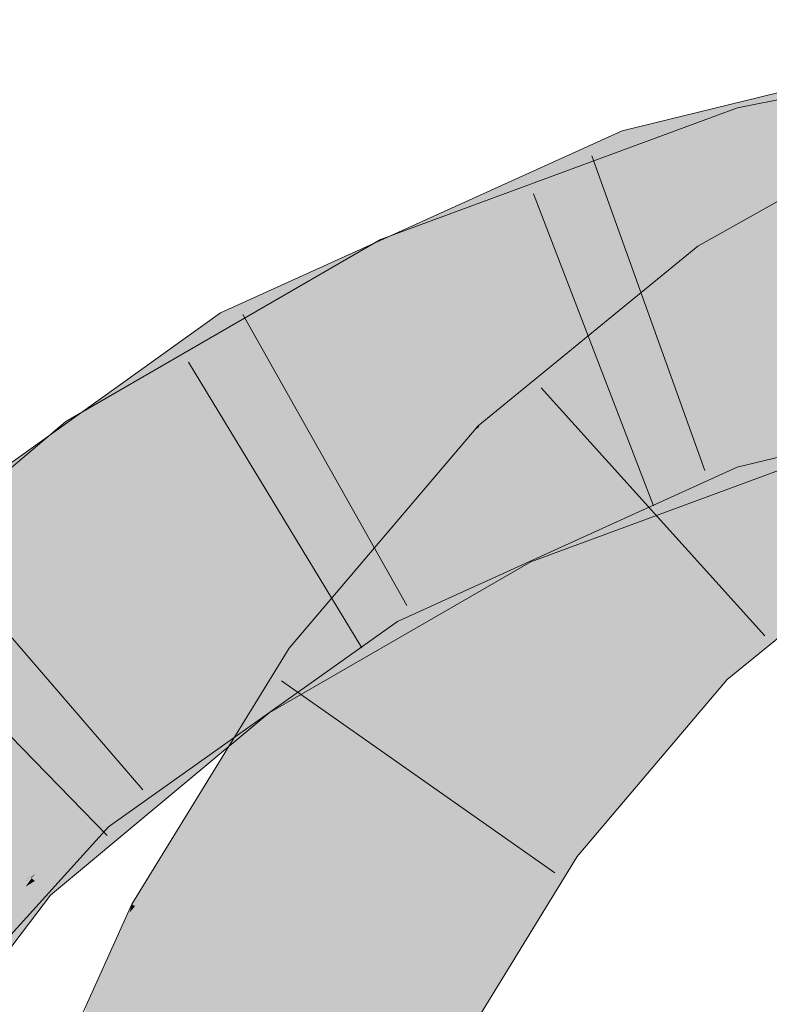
# Model space of a CAD drawing. Extents: x -720 to 300, y 62 to 1162.
# Tile 201 of 256: x 163.235 to 163.762, y 809.399 to 810.092. Entities that reach past the tile are written whole.
import ezdxf

# ---------------------------------------------------------------- set-up
doc = ezdxf.new("R2010")
doc.units = 0
doc.layers.get('0').update_dxf_attribs({"lineweight": 13})
for name, color, linetype, lineweight, true_color in [('E_Leerrohr 25-A06G93Y08I', 7, 'Continuous', 9, 0xff8000), ('E_Leerrohr 25-Shading', 7, 'Continuous', 9, 0xff8000), ('E_Leerrohr 32-A06G93Y28I', 7, 'Continuous', 9, 0x00b300), ('E_Leerrohr 32-Shading', 7, 'Continuous', 9, 0x00b300)]:
    doc.layers.add(name, color=color, linetype=linetype, lineweight=lineweight, true_color=true_color)

# ---------------------------------------------------------------- blocks, each defined once
blk = doc.blocks.new('Shading-A06G93SL8I', base_point=(241.48466, 762.55005))
at = {"layer": 'E_Leerrohr 25-Shading', "color": 43, "true_color": 0xd7ab7f}
for points in [[(163.80904, 809.94867), (163.8484, 810.00897), (163.7233, 809.91608), (163.7119, 809.93237)], [(163.72508, 809.91351), (163.80621, 809.9444), (163.7233, 809.91608), (163.80904, 809.94867)], [(163.80528, 809.94293), (163.80621, 809.9444), (163.72568, 809.91266), (163.72508, 809.91351)], [(163.72568, 809.91266), (163.73286, 809.90234), (163.80528, 809.94293)], [(163.7233, 809.91608), (163.7119, 809.93237), (163.63316, 809.86798)], [(163.62085, 809.85791), (163.72508, 809.91351), (163.63316, 809.86798), (163.7233, 809.91608)], [(163.72568, 809.91266), (163.72508, 809.91351), (163.61674, 809.85455), (163.62085, 809.85791)], [(163.61674, 809.85455), (163.73286, 809.90234), (163.72568, 809.91266)], [(163.58472, 809.81604), (163.73286, 809.90234), (163.5574, 809.80603), (163.61674, 809.85455)], [(163.70711, 809.88129), (163.73286, 809.90234), (163.58472, 809.81604)], [(163.703, 809.87793), (163.70711, 809.88129), (163.5611, 809.80225), (163.58472, 809.81604)], [(163.5611, 809.80225), (163.58305, 809.77991), (163.703, 809.87793)], [(163.58472, 809.81604), (163.5574, 809.80603), (163.56033, 809.80304)], [(163.5611, 809.80225), (163.58472, 809.81604), (163.56033, 809.80304)], [(163.54623, 809.79291), (163.56033, 809.80304), (163.55481, 809.80298), (163.55807, 809.80536)], [(163.55807, 809.80536), (163.5574, 809.80603), (163.55481, 809.80298)], [(163.5611, 809.80225), (163.56033, 809.80304), (163.54337, 809.78955), (163.54623, 809.79291)], [(163.5611, 809.80225), (163.54337, 809.78955), (163.57251, 809.79065), (163.56854, 809.78345)], [(163.56854, 809.78345), (163.58305, 809.77991), (163.57251, 809.79065)], [(163.44951, 809.63165), (163.54337, 809.78955), (163.42436, 809.64984)], [(163.44951, 809.63165), (163.54048, 809.73267), (163.54337, 809.78955), (163.56854, 809.78345)], [(163.54048, 809.73267), (163.58305, 809.77991), (163.56854, 809.78345)], [(163.53619, 809.72485), (163.58305, 809.77991), (163.54048, 809.73267)], [(163.83408, 809.75745), (163.70695, 809.65381), (163.8376, 809.75238)], [(163.70695, 809.65381), (163.7326, 809.62769), (163.8376, 809.75238), (163.85504, 809.72742)], [(163.46297, 809.63885), (163.53619, 809.72485), (163.44951, 809.63165), (163.54048, 809.73267)], [(163.70695, 809.65381), (163.6012, 809.52942), (163.7326, 809.62769), (163.68959, 809.57703)], [(163.42436, 809.64984), (163.37459, 809.56891), (163.44951, 809.63165)], [(163.44951, 809.63165), (163.45403, 809.62836), (163.46297, 809.63885)], [(163.37459, 809.56891), (163.45403, 809.62836), (163.44951, 809.63165)], [(163.45403, 809.62836), (163.37459, 809.56891), (163.31586, 809.46844), (163.31355, 809.46967)], [(163.45403, 809.62836), (163.31586, 809.46844), (163.39798, 809.53723)], [(163.6012, 809.52942), (163.59729, 809.52478), (163.68959, 809.57703), (163.62695, 809.50336)], [(163.31586, 809.46844), (163.34593, 809.45258), (163.39798, 809.53723)], [(163.59729, 809.52478), (163.53619, 809.42529), (163.62695, 809.50336), (163.62459, 809.49945)], [(163.53619, 809.42529), (163.50221, 809.37), (163.62459, 809.49945), (163.53458, 809.35284)], [(163.34593, 809.45258), (163.31586, 809.46844), (163.25659, 809.25543), (163.312, 809.46381)], [(163.312, 809.46381), (163.31355, 809.46967), (163.30959, 809.46094)], [(163.31586, 809.46844), (163.31355, 809.46967), (163.312, 809.46381)], [(163.25659, 809.25543), (163.312, 809.46381), (163.28165, 809.39929), (163.30959, 809.46094)]]:
    blk.add_solid(points, dxfattribs=at)
at = {"layer": 'E_Leerrohr 25-Shading', "color": 31, "true_color": 0xfabd7f}
for points in [[(163.73286, 809.90234), (163.78348, 809.8299), (163.86372, 809.97571), (163.90068, 809.89539)], [(163.58305, 809.77991), (163.645, 809.71686), (163.73286, 809.90234), (163.78348, 809.8299)], [(163.81348, 809.77374), (163.76334, 809.81348), (163.65797, 809.72748)], [(163.45403, 809.62836), (163.52565, 809.5766), (163.58305, 809.77991), (163.645, 809.71686)], [(163.83408, 809.75745), (163.81348, 809.77374), (163.645, 809.71686), (163.65797, 809.72748)], [(163.83408, 809.75745), (163.645, 809.71686), (163.68156, 809.67969)], [(163.70695, 809.65381), (163.83408, 809.75745), (163.68156, 809.67969)], [(163.68156, 809.67969), (163.645, 809.71686), (163.56854, 809.62701)], [(163.70695, 809.65381), (163.68156, 809.67969), (163.56459, 809.62231), (163.56854, 809.62701)], [(163.70695, 809.65381), (163.56459, 809.62231), (163.6012, 809.52942)], [(163.34593, 809.45258), (163.42407, 809.41125), (163.45403, 809.62836), (163.52565, 809.5766)], [(163.56459, 809.62231), (163.52565, 809.5766), (163.6012, 809.52942), (163.59729, 809.52478)], [(163.51547, 809.48688), (163.52565, 809.5766), (163.49959, 809.53418)], [(163.59729, 809.52478), (163.52565, 809.5766), (163.52834, 809.44867), (163.51547, 809.48688)], [(163.47549, 809.38409), (163.49959, 809.53418), (163.43123, 809.40747), (163.43459, 809.42841)], [(163.50221, 809.37), (163.51547, 809.48688), (163.47549, 809.38409), (163.49959, 809.53418)], [(163.53619, 809.42529), (163.59729, 809.52478), (163.52834, 809.44867)], [(163.51547, 809.48688), (163.50221, 809.37), (163.53619, 809.42529)], [(163.25659, 809.25543), (163.3389, 809.22321), (163.34593, 809.45258), (163.42407, 809.41125)], [(163.43459, 809.42841), (163.42407, 809.41125), (163.43123, 809.40747)], [(163.42949, 809.39343), (163.42407, 809.41125), (163.40512, 809.19727), (163.3389, 809.22321)], [(163.43123, 809.40747), (163.42407, 809.41125), (163.42949, 809.39343)], [(163.47549, 809.38409), (163.43123, 809.40747), (163.46297, 809.28326), (163.42949, 809.39343)]]:
    blk.add_solid(points, dxfattribs=at)
at = {"layer": 'E_Leerrohr 32-Shading', "color": 83, "true_color": 0x7fbd7f}
for points in [[(163.73976, 810.02966), (164.0219, 810.07263), (164.02023, 810.08575)], [(163.73976, 810.02966), (163.83621, 810.02106), (164.0219, 810.07263), (163.90747, 810.03308)], [(163.66911, 809.98273), (163.95297, 810.05438), (163.66573, 809.99268), (163.95406, 810.05603)], [(163.76955, 810.04065), (163.6586, 810.01349), (163.77449, 810.02466)], [(163.62416, 809.97223), (163.73976, 810.02966), (163.62038, 809.98566)], [(163.62416, 809.97223), (163.67647, 809.98584), (163.73976, 810.02966), (163.68156, 809.98749)], [(163.67044, 809.97888), (163.82289, 810.01617), (163.66911, 809.98273), (163.85397, 810.02942)], [(163.74557, 810.00879), (163.73976, 810.02966), (163.68156, 809.98749)], [(163.83621, 810.02106), (163.73976, 810.02966), (163.74557, 810.00879)], [(163.90495, 810.03223), (163.7464, 810.00586), (163.88428, 810.02509), (163.74855, 809.99817)], [(163.66391, 809.99799), (163.77626, 810.01904), (163.6586, 810.01349), (163.77449, 810.02466)], [(163.73642, 810.01154), (163.7103, 810.00244), (163.77626, 810.01904), (163.77686, 810.01709)], [(163.7464, 810.00586), (163.83621, 810.02106), (163.74557, 810.00879)], [(163.83621, 810.02106), (163.7464, 810.00586), (163.84425, 810.02216)], [(163.88428, 810.02509), (163.74855, 809.99817), (163.85846, 810.01617), (163.74959, 809.99438)], [(163.58095, 809.96564), (163.631, 809.98523), (163.57744, 809.97675), (163.6586, 810.01349)], [(163.66386, 809.99811), (163.6586, 810.01349), (163.631, 809.98523)], [(163.64265, 809.95538), (163.74855, 809.99817), (163.66599, 809.97626), (163.7464, 810.00586)], [(163.66391, 809.99799), (163.66573, 809.99268), (163.73642, 810.01154), (163.7103, 810.00244)], [(163.68373, 809.98279), (163.7464, 810.00586), (163.7256, 810.00214), (163.74557, 810.00879)], [(163.61491, 809.96875), (163.66573, 809.99268), (163.62848, 809.98267), (163.66391, 809.99799)], [(163.62848, 809.98267), (163.66391, 809.99799), (163.631, 809.98523), (163.66386, 809.99811)], [(163.74855, 809.99817), (163.64265, 809.95538), (163.74959, 809.99438), (163.64648, 809.95636)], [(163.68156, 809.98749), (163.66599, 809.97626), (163.7256, 810.00214), (163.68373, 809.98279)], [(163.66911, 809.98273), (163.66573, 809.99268), (163.58858, 809.94177), (163.61491, 809.96875)], [(163.47049, 809.91431), (163.62848, 809.98267), (163.51314, 809.93909), (163.631, 809.98523)], [(163.48863, 809.93701), (163.62416, 809.97223), (163.62038, 809.98566)], [(163.49904, 809.91473), (163.66599, 809.97626), (163.49416, 809.92517), (163.68156, 809.98749)], [(163.60704, 809.96271), (163.67647, 809.98584), (163.61293, 809.9671)], [(163.62463, 809.97052), (163.67647, 809.98584), (163.62416, 809.97223)], [(163.49545, 809.91248), (163.61491, 809.96875), (163.49005, 809.92279), (163.62848, 809.98267)], [(163.67044, 809.97888), (163.66911, 809.98273), (163.62083, 809.95636), (163.61176, 809.95355)], [(163.57744, 809.97675), (163.48399, 809.93439), (163.58095, 809.96564), (163.48689, 809.92883)], [(163.49135, 809.93121), (163.62463, 809.97052), (163.48863, 809.93701), (163.62416, 809.97223)], [(163.63425, 809.95325), (163.66599, 809.97626), (163.53358, 809.92743)], [(163.64265, 809.95538), (163.66599, 809.97626), (163.63425, 809.95325)], [(163.5891, 809.94226), (163.61491, 809.96875), (163.49907, 809.91418)], [(163.5117, 809.93719), (163.60704, 809.96271), (163.61293, 809.9671)], [(163.5117, 809.93719), (163.49292, 809.92786), (163.60704, 809.96271), (163.49416, 809.92517)], [(163.50615, 809.91736), (163.63425, 809.95325), (163.53358, 809.92743)], [(163.50615, 809.91736), (163.61917, 809.94629), (163.63425, 809.95325), (163.63037, 809.95044)], [(163.61176, 809.95355), (163.59578, 809.94543), (163.62083, 809.95636), (163.59862, 809.94629)], [(163.64265, 809.95538), (163.63037, 809.95044), (163.64648, 809.95636)], [(163.63037, 809.95044), (163.64265, 809.95538), (163.63425, 809.95325)], [(163.49904, 809.91473), (163.61006, 809.94293), (163.50615, 809.91736), (163.61917, 809.94629)], [(163.61006, 809.94293), (163.49904, 809.91473), (163.49913, 809.91455)], [(163.5041, 809.90387), (163.61006, 809.94293), (163.49913, 809.91455)], [(163.59578, 809.94543), (163.58858, 809.94177), (163.59862, 809.94629)], [(163.37665, 809.88574), (163.38153, 809.87585), (163.51314, 809.93909), (163.47049, 809.91431)], [(163.45279, 809.91064), (163.49135, 809.93121), (163.38786, 809.87891), (163.48863, 809.93701)], [(163.39426, 809.8537), (163.58858, 809.94177), (163.49907, 809.91418), (163.5891, 809.94226)], [(163.49135, 809.93121), (163.49292, 809.92786), (163.5117, 809.93719)], [(163.32097, 809.84027), (163.49292, 809.92786), (163.49135, 809.93121)], [(163.48399, 809.93439), (163.40437, 809.89825), (163.48689, 809.92883), (163.44931, 809.91412)], [(163.49904, 809.91473), (163.49416, 809.92517), (163.28613, 809.78186), (163.27498, 809.79785)], [(163.49292, 809.92786), (163.32097, 809.84027), (163.28542, 809.80389), (163.28406, 809.80621)], [(163.49292, 809.92786), (163.28542, 809.80389), (163.46486, 809.90814)], [(163.38153, 809.87585), (163.38921, 809.86249), (163.49005, 809.92279), (163.49545, 809.91248)], [(163.46486, 809.90814), (163.49416, 809.92517), (163.49292, 809.92786)], [(163.28613, 809.78186), (163.28802, 809.77911), (163.49904, 809.91473), (163.5041, 809.90387)], [(163.32097, 809.84027), (163.45279, 809.91064), (163.38786, 809.87891)], [(163.37665, 809.88574), (163.44931, 809.91412), (163.40437, 809.89825)], [(163.39426, 809.8537), (163.49907, 809.91418), (163.38921, 809.86249)], [(163.26404, 809.78784), (163.33031, 809.83752), (163.2556, 809.79938), (163.37604, 809.88544)], [(163.38153, 809.87585), (163.37604, 809.88544), (163.33031, 809.83752)], [(163.38153, 809.87585), (163.37665, 809.88574), (163.37604, 809.88544)], [(163.33031, 809.83752), (163.38921, 809.86249), (163.38153, 809.87585)], [(163.79103, 809.78955), (163.97899, 809.86945), (163.72765, 809.81158), (163.83295, 809.83734)], [(163.33031, 809.83752), (163.29282, 809.79218), (163.38921, 809.86249), (163.29559, 809.78772)], [(163.39426, 809.8537), (163.38921, 809.86249), (163.29756, 809.78467), (163.29561, 809.78778)], [(163.28406, 809.80621), (163.32097, 809.84027), (163.27846, 809.81573)], [(163.29054, 809.79584), (163.33031, 809.83752), (163.28558, 809.80396)], [(163.29282, 809.79218), (163.33031, 809.83752), (163.29054, 809.79584)], [(163.68489, 809.75745), (163.79712, 809.82416), (163.67844, 809.7804)], [(163.68959, 809.74561), (163.80695, 809.78888), (163.68489, 809.75745), (163.79712, 809.82416)], [(163.26706, 809.80914), (163.27498, 809.79785), (163.27846, 809.81573), (163.28406, 809.80621)], [(163.64615, 809.76031), (163.72765, 809.81158), (163.64218, 809.77283)], [(163.64806, 809.75427), (163.72765, 809.81158), (163.64615, 809.76031)], [(163.64806, 809.75427), (163.68959, 809.75433), (163.72765, 809.81158), (163.7395, 809.77698)], [(163.79103, 809.78955), (163.72765, 809.81158), (163.7395, 809.77698)], [(163.26103, 809.7851), (163.26706, 809.80914), (163.08836, 809.62744), (163.07069, 809.64331)], [(163.27498, 809.79785), (163.26706, 809.80914), (163.26103, 809.7851)], [(163.28406, 809.80621), (163.27498, 809.79785), (163.28542, 809.80389)], [(163.14003, 809.69495), (163.26404, 809.78784), (163.12788, 809.70813), (163.2556, 809.79938)], [(163.28613, 809.78186), (163.27498, 809.79785), (163.25191, 809.74866), (163.26103, 809.7851)], [(163.2652, 809.7887), (163.27315, 809.77759), (163.28558, 809.80396), (163.29054, 809.79584)], [(163.27315, 809.77759), (163.2766, 809.77258), (163.29054, 809.79584), (163.29282, 809.79218)], [(163.29282, 809.79218), (163.2766, 809.77258), (163.29559, 809.78772)], [(163.25191, 809.74866), (163.26103, 809.7851), (163.0979, 809.61884), (163.08836, 809.62744)], [(163.15266, 809.68121), (163.2652, 809.7887), (163.14003, 809.69495)], [(163.15266, 809.68121), (163.2421, 809.74506), (163.2652, 809.7887), (163.27315, 809.77759)], [(163.29561, 809.78778), (163.2766, 809.77258), (163.29756, 809.78467), (163.27794, 809.77063)], [(163.2421, 809.74506), (163.2766, 809.77258), (163.27315, 809.77759)], [(163.25191, 809.74866), (163.28802, 809.77911), (163.28613, 809.78186)], [(163.6012, 809.75189), (163.66757, 809.74719), (163.67844, 809.7804), (163.68489, 809.75745)], [(163.2766, 809.77258), (163.2421, 809.74506), (163.27794, 809.77063)], [(163.6012, 809.75427), (163.63661, 809.75427), (163.64218, 809.77283), (163.64615, 809.76031)], [(163.63661, 809.75427), (163.64806, 809.75427), (163.64615, 809.76031)], [(163.68489, 809.75745), (163.66757, 809.74719), (163.6882, 809.74567)], [(163.68959, 809.74561), (163.68489, 809.75745), (163.6882, 809.74567)], [(163.53619, 809.72479), (163.58981, 809.72485), (163.6012, 809.75427), (163.63661, 809.75427)], [(163.57877, 809.74365), (163.60339, 809.75171), (163.6012, 809.75189)], [(163.57877, 809.74365), (163.62459, 809.72162), (163.60339, 809.75171), (163.66757, 809.74719)], [(163.62459, 809.72485), (163.68959, 809.75433), (163.58981, 809.72485), (163.63661, 809.75427)], [(163.57877, 809.74365), (163.53619, 809.71906), (163.55084, 809.72052)], [(163.5878, 809.72424), (163.57877, 809.74365), (163.55084, 809.72052)], [(163.62459, 809.72162), (163.57877, 809.74365), (163.5878, 809.72424)], [(163.66757, 809.74719), (163.62459, 809.72162), (163.68959, 809.74561)], [(163.59424, 809.71045), (163.5878, 809.72424), (163.41026, 809.60425), (163.55084, 809.72052)], [(163.53601, 809.72473), (163.48221, 809.70032), (163.48407, 809.69708)], [(163.48407, 809.69708), (163.48868, 809.68909), (163.53601, 809.72473), (163.53596, 809.72467)], [(163.48868, 809.68909), (163.50043, 809.66858), (163.53596, 809.72467)], [(163.50043, 809.66858), (163.58981, 809.72485), (163.53601, 809.72473), (163.53619, 809.72479)], [(163.58981, 809.72485), (163.50043, 809.66858), (163.62459, 809.72485)], [(163.5878, 809.72424), (163.59424, 809.71045), (163.62459, 809.72162)], [(163.53619, 809.71906), (163.52634, 809.71338), (163.55084, 809.72052), (163.41026, 809.60425)], [(163.52634, 809.71338), (163.44157, 809.66443), (163.39378, 809.62781), (163.39011, 809.63306)], [(163.52608, 809.71313), (163.52634, 809.71338), (163.40343, 809.61401), (163.4511, 809.66425)], [(163.52608, 809.71313), (163.40343, 809.61401), (163.40479, 809.61206)], [(163.40672, 809.60931), (163.41026, 809.60425), (163.43819, 809.63989), (163.52608, 809.71313)], [(163.4511, 809.66425), (163.52634, 809.71338), (163.45242, 809.66565)], [(163.48236, 809.70007), (163.48221, 809.70032), (163.2728, 809.55048), (163.27229, 809.55103)], [(163.48236, 809.70007), (163.2728, 809.55048), (163.29779, 809.5661)], [(163.48407, 809.69708), (163.48236, 809.70007), (163.38014, 809.61743), (163.29779, 809.5661)], [(163.40652, 809.61383), (163.48868, 809.68909), (163.43176, 809.64874), (163.48407, 809.69708)], [(163.43176, 809.64874), (163.48407, 809.69708), (163.45026, 809.6712)], [(163.4364, 809.64117), (163.50043, 809.66858), (163.48868, 809.68909)], [(163.29707, 809.52411), (163.43176, 809.64874), (163.42287, 809.65021), (163.45026, 809.6712)], [(163.42551, 809.64832), (163.39424, 809.62714), (163.45242, 809.66565), (163.4511, 809.66425)], [(163.4364, 809.64117), (163.40886, 809.61176), (163.50043, 809.66858), (163.41257, 809.60614)], [(163.41049, 809.64551), (163.44157, 809.66443), (163.3893, 809.63422)], [(163.4511, 809.66425), (163.39424, 809.62714), (163.40343, 809.61401)], [(163.42287, 809.65021), (163.28108, 809.5415), (163.28371, 809.53864)], [(163.29707, 809.52411), (163.42287, 809.65021), (163.28371, 809.53864)], [(163.39255, 809.60101), (163.43176, 809.64874), (163.3483, 809.56049), (163.29707, 809.52411)], [(163.39011, 809.63306), (163.41049, 809.64551), (163.3893, 809.63422)], [(163.39378, 809.62781), (163.39424, 809.62714), (163.42551, 809.64832)], [(163.40652, 809.61383), (163.43176, 809.64874), (163.40498, 809.61615)], [(163.40479, 809.61206), (163.40672, 809.60931), (163.43819, 809.63989)], [(163.4364, 809.64117), (163.4066, 809.61389), (163.40836, 809.61121)], [(163.39011, 809.63306), (163.3893, 809.63422), (163.2486, 809.51526), (163.22925, 809.50049)], [(163.37576, 809.612), (163.39378, 809.62781), (163.36084, 809.6087), (163.39011, 809.63306)], [(163.39424, 809.62714), (163.39378, 809.62781), (163.24239, 809.48865), (163.23889, 809.49182)], [(163.39424, 809.62714), (163.24239, 809.48865), (163.24617, 809.49127)], [(163.39424, 809.62714), (163.24286, 809.48828), (163.28165, 809.49701), (163.24525, 809.48608)], [(163.39482, 809.60223), (163.40343, 809.61401), (163.28165, 809.49701), (163.39424, 809.62714)], [(163.29779, 809.5661), (163.2742, 809.54895), (163.38014, 809.61743), (163.28108, 809.5415)], [(163.2486, 809.51526), (163.23004, 809.49982), (163.37576, 809.612), (163.23889, 809.49182)], [(163.37576, 809.612), (163.36084, 809.6087), (163.30182, 809.55573)], [(163.4066, 809.61389), (163.39255, 809.60101), (163.38582, 809.58716), (163.37459, 809.57916)], [(163.4066, 809.61389), (163.38582, 809.58716), (163.40836, 809.61121)], [(163.40886, 809.61176), (163.38582, 809.58716), (163.41257, 809.60614)], [(163.39255, 809.60101), (163.40652, 809.61383), (163.40498, 809.61615)], [(163.40479, 809.61206), (163.40343, 809.61401), (163.39482, 809.60223)], [(163.39482, 809.60223), (163.40672, 809.60931), (163.40479, 809.61206)], [(163.36084, 809.6087), (163.2486, 809.51526), (163.30182, 809.55573)], [(163.39482, 809.60223), (163.37459, 809.57446), (163.40672, 809.60931), (163.38167, 809.58038)], [(163.38167, 809.58038), (163.41026, 809.60425), (163.40672, 809.60931)], [(163.39482, 809.60223), (163.28165, 809.49701), (163.3251, 809.53326)], [(163.37459, 809.57446), (163.39482, 809.60223), (163.3251, 809.53326)], [(163.37459, 809.57916), (163.39255, 809.60101), (163.3483, 809.56049)], [(163.2728, 809.55048), (163.2742, 809.54895), (163.29779, 809.5661)], [(163.2728, 809.55048), (163.27229, 809.55103), (163.24374, 809.51947)], [(163.24522, 809.51831), (163.2742, 809.54895), (163.24374, 809.51947), (163.2728, 809.55048)], [(163.28108, 809.5415), (163.2742, 809.54895), (163.25427, 809.5116), (163.24594, 809.5191)], [(163.28108, 809.5415), (163.22675, 809.4809), (163.28371, 809.53864), (163.24252, 809.4906)], [(163.28371, 809.53864), (163.25772, 809.5083), (163.29707, 809.52411), (163.26326, 809.5033)], [(163.26711, 809.49994), (163.28165, 809.50708), (163.26326, 809.5033), (163.29707, 809.52411)], [(163.18637, 809.45612), (163.24522, 809.51831), (163.24374, 809.51947)], [(163.24594, 809.5191), (163.18637, 809.45612), (163.25427, 809.5116), (163.22675, 809.4809)], [(163.22925, 809.50049), (163.23004, 809.49982), (163.2486, 809.51526)], [(163.25772, 809.5083), (163.24252, 809.4906), (163.26326, 809.5033)], [(163.27179, 809.49615), (163.28165, 809.50708), (163.2674, 809.50006)], [(163.1871, 809.42078), (163.2674, 809.50006), (163.23952, 809.48639)], [(163.1871, 809.42078), (163.21664, 809.43524), (163.2674, 809.50006), (163.27179, 809.49615)], [(163.23004, 809.49982), (163.21021, 809.47559), (163.23889, 809.49182), (163.22639, 809.47571)], [(163.23952, 809.48639), (163.26711, 809.49994), (163.24319, 809.49103), (163.26326, 809.5033)], [(163.24525, 809.48608), (163.25645, 809.47601), (163.28165, 809.49701)], [(163.10933, 809.33527), (163.24252, 809.4906), (163.04607, 809.27954), (163.22675, 809.4809)], [(163.0556, 809.27264), (163.06, 809.26947), (163.24252, 809.4906), (163.24319, 809.49103)], [(163.18379, 809.41913), (163.1871, 809.42078), (163.2393, 809.48627), (163.23952, 809.48639)], [(163.24239, 809.48865), (163.23889, 809.49182), (163.23152, 809.47577), (163.22639, 809.47571)], [(163.24286, 809.48828), (163.24239, 809.48865), (163.23363, 809.47577), (163.23152, 809.47577)], [(163.24286, 809.48828), (163.23363, 809.47577), (163.24307, 809.48804), (163.23433, 809.47577)], [(163.23877, 809.48199), (163.23433, 809.47577), (163.24525, 809.48608), (163.25645, 809.47601)], [(163.24307, 809.48804), (163.23877, 809.48199), (163.24525, 809.48608)], [(163.23952, 809.48639), (163.24319, 809.49103), (163.2393, 809.48627)], [(163.24239, 809.48865), (163.24286, 809.48828), (163.24617, 809.49127)], [(163.25645, 809.47601), (163.23433, 809.47577), (163.21664, 809.42395), (163.18497, 809.40399)]]:
    blk.add_solid(points, dxfattribs=at)
at = {"layer": 'E_Leerrohr 32-Shading', "color": 83, "true_color": 0x7fd57f}
for points in [[(163.95845, 809.97357), (163.94788, 810.04675), (163.67899, 809.95386), (163.67044, 809.97888)], [(163.74959, 809.99438), (164.03203, 809.99231), (163.85846, 810.01617)], [(163.75702, 809.96783), (163.74959, 809.99438), (163.64648, 809.95636)], [(163.95998, 809.97955), (163.74959, 809.99438), (163.75702, 809.96783)], [(164.03203, 809.99231), (163.74959, 809.99438), (164.0331, 809.98376), (163.95998, 809.97955)], [(163.67899, 809.95386), (163.67044, 809.97888), (163.5912, 809.94293)], [(163.75899, 809.96075), (164.01572, 809.97559), (163.75702, 809.96783), (163.95998, 809.97955)], [(163.96053, 809.95923), (163.95845, 809.97357), (163.69905, 809.8952), (163.67899, 809.95386)], [(163.75964, 809.95844), (164.0343, 809.9743), (163.75899, 809.96075), (164.01572, 809.97559)], [(163.80745, 809.91888), (163.99571, 809.97205), (163.77281, 809.91119), (163.75964, 809.95844)], [(163.63118, 809.94757), (163.75899, 809.96075), (163.64648, 809.95636), (163.75702, 809.96783)], [(163.63185, 809.94519), (163.75964, 809.95844), (163.63118, 809.94757), (163.75899, 809.96075)], [(163.77336, 809.90924), (163.75964, 809.95844), (163.65433, 809.86536), (163.63185, 809.94519)], [(163.69905, 809.8952), (163.67899, 809.95386), (163.58858, 809.94177), (163.5912, 809.94293)], [(163.63118, 809.94757), (163.63037, 809.95044), (163.61917, 809.94629)], [(163.63118, 809.94757), (163.64648, 809.95636), (163.63037, 809.95044)], [(163.5041, 809.90387), (163.63185, 809.94519), (163.61006, 809.94293)], [(163.5041, 809.90387), (163.59755, 809.87994), (163.63185, 809.94519), (163.64284, 809.90619)], [(163.61006, 809.94293), (163.63185, 809.94519), (163.61917, 809.94629), (163.63118, 809.94757)], [(163.58858, 809.94177), (163.39426, 809.8537), (163.61531, 809.8573), (163.43823, 809.77698)], [(163.69905, 809.8952), (163.58858, 809.94177), (163.61531, 809.8573)], [(163.69905, 809.8952), (163.70108, 809.88928), (163.80669, 809.92157)], [(163.70108, 809.88928), (163.70232, 809.88562), (163.80669, 809.92157), (163.81026, 809.91003)], [(163.71039, 809.86206), (163.71512, 809.84827), (163.89088, 809.91742)], [(163.77336, 809.90924), (163.65433, 809.86536), (163.77588, 809.90021)], [(163.71039, 809.86206), (163.81525, 809.89423), (163.70232, 809.88562), (163.81033, 809.9101)], [(163.5041, 809.90387), (163.28802, 809.77911), (163.53276, 809.84235), (163.33867, 809.70667)], [(163.59755, 809.87994), (163.5041, 809.90387), (163.53276, 809.84235)], [(163.64284, 809.90619), (163.59755, 809.87994), (163.65152, 809.87537), (163.63875, 809.86938)], [(163.70108, 809.88928), (163.69905, 809.8952), (163.65314, 809.86963), (163.61531, 809.8573)], [(163.77588, 809.90021), (163.65433, 809.86536), (163.78108, 809.88159), (163.70088, 809.85193)], [(163.70232, 809.88562), (163.70108, 809.88928), (163.65314, 809.86963)], [(163.81711, 809.88837), (163.75902, 809.86554), (163.81789, 809.88593), (163.74994, 809.86102)], [(163.71039, 809.86206), (163.70232, 809.88562), (163.61922, 809.85571), (163.65314, 809.86963)], [(163.78108, 809.88159), (163.70088, 809.85193), (163.78349, 809.87292), (163.72365, 809.84534)], [(163.74994, 809.86102), (163.72765, 809.81158), (163.81789, 809.88593), (163.82481, 809.86365)], [(163.53276, 809.84235), (163.54143, 809.82373), (163.59755, 809.87994), (163.63875, 809.86938)], [(163.63875, 809.86938), (163.65433, 809.86536), (163.65152, 809.87537)], [(163.54143, 809.82373), (163.65433, 809.86536), (163.63875, 809.86938)], [(163.65314, 809.86963), (163.61531, 809.8573), (163.61922, 809.85571)], [(163.78349, 809.87292), (163.76103, 809.86255), (163.79712, 809.82416), (163.72845, 809.84399)], [(163.70088, 809.85193), (163.65433, 809.86536), (163.55368, 809.79749), (163.54143, 809.82373)], [(163.71039, 809.86206), (163.61922, 809.85571), (163.65727, 809.84021)], [(163.71039, 809.86206), (163.65727, 809.84021), (163.71512, 809.84827), (163.6805, 809.83075)], [(163.75902, 809.86554), (163.71512, 809.84827), (163.74994, 809.86102)], [(163.74994, 809.86102), (163.71512, 809.84827), (163.71646, 809.8443)], [(163.72765, 809.81158), (163.74994, 809.86102), (163.71646, 809.8443)], [(163.76103, 809.86255), (163.72365, 809.84534), (163.72845, 809.84399)], [(163.82481, 809.86365), (163.72765, 809.81158), (163.83295, 809.83734)], [(163.43575, 809.78137), (163.39426, 809.8537), (163.28255, 809.66602), (163.2421, 809.74506)], [(163.54179, 809.82397), (163.54181, 809.82391), (163.61531, 809.8573), (163.61922, 809.85571)], [(163.54181, 809.82391), (163.55528, 809.79822), (163.61922, 809.85571), (163.65727, 809.84021)], [(163.72365, 809.84534), (163.70088, 809.85193), (163.56534, 809.77246), (163.55368, 809.79749)], [(163.71512, 809.84827), (163.6805, 809.83075), (163.71646, 809.8443), (163.68901, 809.82733)], [(163.53276, 809.84235), (163.40834, 809.75537), (163.54143, 809.82373)], [(163.56798, 809.77393), (163.6805, 809.83075), (163.55527, 809.79822), (163.65727, 809.84021)], [(163.72365, 809.84534), (163.58923, 809.78345), (163.5733, 809.75537), (163.56805, 809.7666)], [(163.72365, 809.84534), (163.5733, 809.75537), (163.72845, 809.84399)], [(163.59422, 809.76721), (163.72845, 809.84399), (163.59471, 809.76758)], [(163.59422, 809.76721), (163.59491, 809.76569), (163.72845, 809.84399), (163.61765, 809.76965)], [(163.67844, 809.7804), (163.79712, 809.82416), (163.61765, 809.76965), (163.72845, 809.84399)], [(163.68901, 809.82733), (163.72765, 809.81158), (163.71646, 809.8443)], [(163.57652, 809.75757), (163.68901, 809.82733), (163.57072, 809.76862), (163.5811, 809.77661)], [(163.6805, 809.83075), (163.59598, 809.78809), (163.68901, 809.82733), (163.5811, 809.77661)], [(163.72765, 809.81158), (163.68901, 809.82733), (163.63217, 809.79205)], [(163.40834, 809.75537), (163.33867, 809.70667), (163.54143, 809.82373)], [(163.54143, 809.82373), (163.33867, 809.70667), (163.55368, 809.79749), (163.34409, 809.69891)], [(163.45074, 809.75519), (163.55528, 809.79822), (163.43823, 809.77698), (163.54179, 809.82397)], [(163.59457, 809.76874), (163.64218, 809.77283), (163.63217, 809.79205), (163.72765, 809.81158)], [(163.55368, 809.79749), (163.34409, 809.69891), (163.56534, 809.77246), (163.37019, 809.66156)], [(163.46873, 809.72382), (163.56798, 809.77393), (163.45074, 809.75519), (163.55527, 809.79822)], [(163.59598, 809.78809), (163.46873, 809.72382), (163.5811, 809.77661)], [(163.58923, 809.78345), (163.56534, 809.77246), (163.56805, 809.7666)], [(163.33867, 809.70667), (163.28802, 809.77911), (163.29539, 809.67291), (163.25191, 809.74866)], [(163.43575, 809.78137), (163.28255, 809.66602), (163.3334, 809.70227)], [(163.43823, 809.77698), (163.43575, 809.78137), (163.3334, 809.70227)], [(163.44101, 809.77216), (163.43823, 809.77698), (163.34343, 809.70947)], [(163.5811, 809.77661), (163.46873, 809.72382), (163.48221, 809.70032)], [(163.6012, 809.75189), (163.67844, 809.7804), (163.59883, 809.75708), (163.61765, 809.76965)], [(163.338, 809.69543), (163.45074, 809.75519), (163.34343, 809.70947), (163.44101, 809.77216)], [(163.50636, 809.72095), (163.56534, 809.77246), (163.38925, 809.63428), (163.37019, 809.66156)], [(163.56805, 809.7666), (163.56534, 809.77246), (163.50636, 809.72095)], [(163.64218, 809.77283), (163.59457, 809.76874), (163.59608, 809.76544)], [(163.59491, 809.76569), (163.59883, 809.75708), (163.61765, 809.76965)], [(163.6012, 809.75427), (163.64218, 809.77283), (163.59608, 809.76544)], [(163.5733, 809.75537), (163.56805, 809.7666), (163.44157, 809.66443), (163.50636, 809.72095)], [(163.48978, 809.70374), (163.57652, 809.75757), (163.48221, 809.70032), (163.57072, 809.76862)], [(163.59393, 809.76837), (163.48978, 809.70374), (163.53601, 809.72473)], [(163.59457, 809.76874), (163.59393, 809.76837), (163.6012, 809.75427), (163.53601, 809.72473)], [(163.59471, 809.76758), (163.5733, 809.75537), (163.57426, 809.7533)], [(163.57877, 809.74365), (163.59883, 809.75708), (163.57426, 809.7533), (163.59422, 809.76721)], [(163.59883, 809.75708), (163.57877, 809.74365), (163.6012, 809.75189)], [(163.46873, 809.72382), (163.45074, 809.75519), (163.35536, 809.67853), (163.34247, 809.69781)], [(163.57426, 809.7533), (163.5733, 809.75537), (163.54698, 809.73059), (163.52165, 809.71967)], [(163.57426, 809.7533), (163.53537, 809.72089), (163.57877, 809.74365), (163.53619, 809.71906)], [(163.28647, 809.68842), (163.25191, 809.74866), (163.16357, 809.55969), (163.0979, 809.61884)], [(163.27531, 809.68018), (163.2421, 809.74506), (163.21091, 809.61786), (163.15266, 809.68121)], [(163.52165, 809.71967), (163.44157, 809.66443), (163.54698, 809.73059), (163.52634, 809.71338)], [(163.46873, 809.72382), (163.35536, 809.67853), (163.41283, 809.68842)], [(163.41283, 809.68842), (163.48221, 809.70032), (163.46873, 809.72382)], [(163.44157, 809.66443), (163.50636, 809.72095), (163.3893, 809.63422), (163.38925, 809.63428)], [(163.53537, 809.72089), (163.52634, 809.71338), (163.53619, 809.71906)], [(163.338, 809.69543), (163.34343, 809.70947), (163.3334, 809.70227)], [(163.3334, 809.70227), (163.28255, 809.66602), (163.338, 809.69543)], [(163.33867, 809.70667), (163.29539, 809.67291), (163.33357, 809.70239)], [(163.29539, 809.67291), (163.29637, 809.6712), (163.33357, 809.70239)], [(163.33867, 809.70667), (163.29637, 809.6712), (163.34409, 809.69891)], [(163.38937, 809.63434), (163.48221, 809.70032), (163.37006, 809.66138), (163.41283, 809.68842)], [(163.34247, 809.69781), (163.28255, 809.66602), (163.35536, 809.67853)], [(163.34409, 809.69891), (163.29637, 809.6712), (163.37019, 809.66156), (163.35204, 809.64905)], [(163.29539, 809.67285), (163.28647, 809.68842), (163.20461, 809.60266)], [(163.36821, 809.66022), (163.41283, 809.68842), (163.35536, 809.67853)], [(163.28255, 809.66602), (163.27531, 809.68018), (163.21248, 809.61609), (163.21091, 809.61786)], [(163.16357, 809.55969), (163.29637, 809.6712), (163.20461, 809.60266), (163.29539, 809.67285)], [(163.24413, 809.58167), (163.36821, 809.66022), (163.28255, 809.66602), (163.35536, 809.67853)], [(163.35204, 809.64905), (163.29637, 809.6712), (163.18907, 809.53668), (163.16357, 809.55969)], [(163.24413, 809.58167), (163.28255, 809.66602), (163.21248, 809.61609)], [(163.27229, 809.55103), (163.38937, 809.63434), (163.24413, 809.58167), (163.37006, 809.66138)], [(163.35204, 809.64905), (163.3893, 809.63422), (163.37019, 809.66156)], [(163.38922, 809.63428), (163.35204, 809.64905), (163.21416, 809.5141), (163.18907, 809.53668)], [(163.22925, 809.50049), (163.3893, 809.63422), (163.21416, 809.5141), (163.38922, 809.63428)], [(163.20355, 809.54938), (163.24413, 809.58167), (163.17674, 809.57349), (163.21649, 809.61176)], [(163.24413, 809.58167), (163.20705, 809.55212), (163.27229, 809.55103), (163.23357, 809.52832)], [(163.23357, 809.52832), (163.23497, 809.5271), (163.26953, 809.54944)], [(163.23497, 809.5271), (163.24217, 809.52081), (163.26953, 809.54944), (163.27229, 809.55103)], [(163.24374, 809.51947), (163.27229, 809.55103), (163.24217, 809.52081)], [(162.97339, 809.35175), (163.03447, 809.3125), (163.23357, 809.52832), (163.24217, 809.52081)], [(163.03494, 809.31219), (163.24217, 809.52081), (163.03447, 809.3125)], [(163.03494, 809.31219), (163.18637, 809.45612), (163.24217, 809.52081), (163.24374, 809.51947)]]:
    blk.add_solid(points, dxfattribs=at)
blk = doc.blocks.new('Referenz-A06G93Y48I')
at = {"layer": 'E_Leerrohr 25-A06G93Y08I', "linetype": 'Continuous', "ltscale": 0.13}
for p, q in [((163.71191, 809.93237), (163.84841, 810.00896)), ((163.5574, 809.80603), (163.71191, 809.93237)), ((163.75898, 809.6584), (163.60154, 809.83287)), ((163.42436, 809.64981), (163.5574, 809.80603)), ((163.73261, 809.6277), (163.85504, 809.7274)), ((163.31356, 809.46968), (163.42436, 809.64981)), ((163.61124, 809.49183), (163.41881, 809.62672)), ((163.62695, 809.50334), (163.73261, 809.6277)), ((163.53458, 809.35286), (163.62695, 809.50334)), ((163.22249, 809.26878), (163.31356, 809.46968))]:
    blk.add_line(p, q, dxfattribs=at)
at = {"layer": 'E_Leerrohr 32-A06G93Y28I', "linetype": 'Continuous', "ltscale": 0.13}
for p, q in [((163.65859, 810.0135), (163.9779, 810.09165)), ((163.73975, 810.02967), (164.02024, 810.08574)), ((163.48863, 809.93704), (163.73975, 810.02967)), ((163.37603, 809.88543), (163.65859, 810.0135)), ((163.71688, 809.77471), (163.63727, 809.99582)), ((163.6806, 809.74984), (163.59615, 809.96914)), ((163.26706, 809.80915), (163.48863, 809.93704)), ((163.12789, 809.70814), (163.37603, 809.88543)), ((163.50701, 809.67966), (163.39173, 809.88445)), ((163.47532, 809.64994), (163.35348, 809.85088)), ((163.7395, 809.77695), (164.01595, 809.84456)), ((163.0707, 809.64333), (163.26706, 809.80915)), ((163.59424, 809.71044), (163.80695, 809.78887)), ((163.50043, 809.66858), (163.7395, 809.77695)), ((163.32136, 809.55004), (163.16785, 809.72797)), ((163.41027, 809.60423), (163.59424, 809.71044)), ((163.29614, 809.51797), (163.13222, 809.68636)), ((163.29707, 809.52408), (163.50043, 809.66858)), ((163.25645, 809.47601), (163.41027, 809.60423)), ((163.06393, 809.26662), (163.29707, 809.52408)), ((163.03715, 809.18904), (163.25645, 809.47601))]:
    blk.add_line(p, q, dxfattribs=at)

msp = doc.modelspace()

# ---------------------------------------------------------------- block references
at = {"color": 8, "lineweight": 25, "ltscale": 0.25, "true_color": 0x808080}
msp.add_blockref('Referenz-A06G93Y48I', (0, 0), dxfattribs=at)
msp.add_blockref('Shading-A06G93SL8I', (241.48466, 762.55005))

doc.saveas('drawing.dxf')
